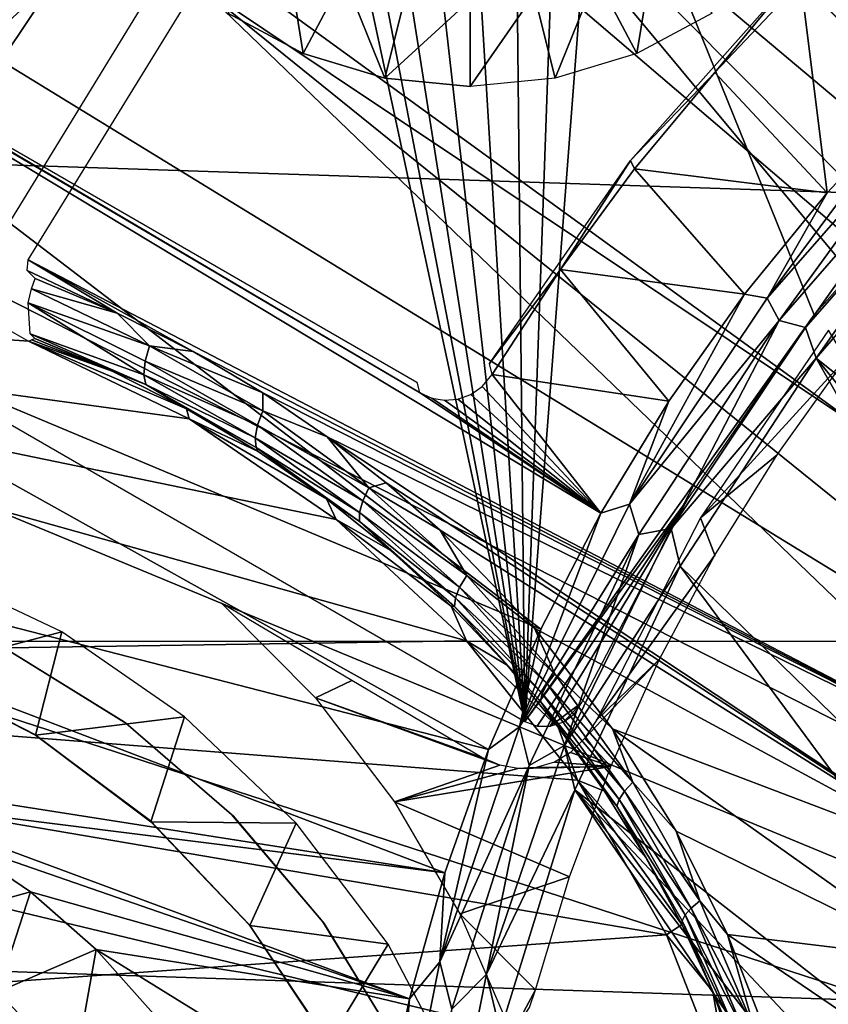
# Model space of a CAD drawing. Header units: millimetres. Extents: x -100 to 100, y -100 to 100.
# Tile 24 of 104: x -17 to -11, y 3 to 11. Entities that reach past the tile are written whole.
import ezdxf

# ---------------------------------------------------------------- set-up
doc = ezdxf.new("R2010")
doc.units = ezdxf.units.MM
doc.header["$LTSCALE"] = 52.148148
for name, color, linetype in [('108', 7, 'CONTINUOUS'), ('110', 7, 'CONTINUOUS'), ('111', 7, 'CONTINUOUS'), ('112', 7, 'CONTINUOUS'), ('137', 7, 'CONTINUOUS'), ('138', 7, 'CONTINUOUS'), ('178', 7, 'CONTINUOUS'), ('185', 7, 'CONTINUOUS'), ('189', 7, 'CONTINUOUS'), ('319', 7, 'CONTINUOUS'), ('320', 7, 'CONTINUOUS'), ('321', 7, 'CONTINUOUS'), ('346', 7, 'CONTINUOUS'), ('57', 7, 'CONTINUOUS'), ('60', 7, 'CONTINUOUS'), ('61', 7, 'CONTINUOUS'), ('65', 7, 'CONTINUOUS'), ('68', 7, 'CONTINUOUS'), ('77', 7, 'CONTINUOUS'), ('98', 7, 'CONTINUOUS'), ('99', 7, 'CONTINUOUS')]:
    doc.layers.add(name, color=color, linetype=linetype)

msp = doc.modelspace()

# ---------------------------------------------------------------- linework, layer by layer
at = {"layer": '108', "color": 251, "linetype": 'Continuous', "true_color": 0x4c4c4c}
for points in [[(-17.2587, 4.551, -217.8474), (-16.7128, 4.1808, -218.4672), (-17.6246, 3.9294, -135.1956), (-17.2587, 4.551, -217.8474)], [(-17.6246, 3.9294, -135.1956), (-16.7128, 4.1808, -218.4672), (-16.9552, 3.4369, -135.1956), (-17.6246, 3.9294, -135.1956)], [(-16.7128, 4.1808, -218.4672), (-16.2236, 3.7519, -219.0444), (-16.9552, 3.4369, -135.1956), (-16.7128, 4.1808, -218.4672)], [(-16.9552, 3.4369, -135.1956), (-16.2236, 3.7519, -219.0444), (-16.3856, 2.8317, -135.1956), (-16.9552, 3.4369, -135.1956)], [(-16.2236, 3.7519, -219.0444), (-15.7952, 3.2721, -219.5715), (-16.3856, 2.8317, -135.1956), (-16.2236, 3.7519, -219.0444)]]:
    msp.add_3dface(points, dxfattribs=at)
at = {"layer": '110', "color": 251, "linetype": 'Continuous', "true_color": 0x4c4c4c}
for points in [[(-9.6062, 9.6062, -221.7), (-6.4898, 4.6645, -221.7), (-10.8531, 8.161, -221.7), (-9.6062, 9.6062, -221.7)], [(-10.8531, 8.161, -221.7), (-7.6102, 2.4636, -221.7), (-11.8679, 6.6088, -221.7), (-10.8531, 8.161, -221.7)], [(-7.1406, 3.6024, -221.7), (-7.6102, 2.4636, -221.7), (-10.8531, 8.161, -221.7), (-7.1406, 3.6024, -221.7)], [(-6.4898, 4.6645, -221.7), (-7.1406, 3.6024, -221.7), (-10.8531, 8.161, -221.7), (-6.4898, 4.6645, -221.7)], [(-11.8679, 6.6088, -221.7), (-7.9001, 1.2372, -221.7), (-12.6523, 4.9418, -221.7), (-11.8679, 6.6088, -221.7)], [(-7.6102, 2.4636, -221.7), (-7.9001, 1.2372, -221.7), (-11.8679, 6.6088, -221.7), (-7.6102, 2.4636, -221.7)], [(-12.6523, 4.9418, -221.7), (-7.6125, -2.4565, -221.7), (-13.2103, 3.14, -221.7), (-12.6523, 4.9418, -221.7)], [(-7.901, -1.2367, -221.7), (-7.6125, -2.4565, -221.7), (-12.6523, 4.9418, -221.7), (-7.901, -1.2367, -221.7)], [(-7.9999, -0.0014, -221.7), (-7.901, -1.2367, -221.7), (-12.6523, 4.9418, -221.7), (-7.9999, -0.0014, -221.7)], [(-7.9001, 1.2372, -221.7), (-7.9999, -0.0014, -221.7), (-12.6523, 4.9418, -221.7), (-7.9001, 1.2372, -221.7)]]:
    msp.add_3dface(points, dxfattribs=at)
at = {"layer": '111', "color": 251, "linetype": 'Continuous', "true_color": 0x4c4c4c}
for points in [[(-11.0132, 11.0132, -213.0965), (-11.6095, 10.2898, -220.1837), (-12.2379, 9.6341, -213.0965), (-11.0132, 11.0132, -213.0965)], [(-10.9695, 10.9695, -220.1837), (-11.6095, 10.2898, -220.1837), (-11.0132, 11.0132, -213.0965), (-10.9695, 10.9695, -220.1837)], [(-11.6095, 10.2898, -220.1837), (-12.2075, 9.5728, -220.1837), (-12.2379, 9.6341, -213.0965), (-11.6095, 10.2898, -220.1837)], [(-12.2379, 9.6341, -213.0965), (-12.7612, 8.8211, -220.1837), (-13.291, 8.1199, -213.0965), (-12.2379, 9.6341, -213.0965)], [(-12.2075, 9.5728, -220.1837), (-12.7612, 8.8211, -220.1837), (-12.2379, 9.6341, -213.0965), (-12.2075, 9.5728, -220.1837)], [(-12.7612, 8.8211, -220.1837), (-13.2688, 8.0375, -220.1837), (-13.291, 8.1199, -213.0965), (-12.7612, 8.8211, -220.1837)]]:
    msp.add_3dface(points, dxfattribs=at)
at = {"layer": '112', "color": 251, "linetype": 'Continuous', "true_color": 0x4c4c4c}
for points in [[(-13.8121, 7.903, -219.7829), (-19.903, 11.491, -212.7), (-19.5096, 11.2611, -212.9777), (-13.8121, 7.903, -219.7829)], [(-19.329, 11.1559, -213.0632), (-13.8121, 7.903, -219.7829), (-19.5096, 11.2611, -212.9777), (-19.329, 11.1559, -213.0632)], [(-19.123, 11.0367, -213.0965), (-13.8121, 7.903, -219.7829), (-19.329, 11.1559, -213.0632), (-19.123, 11.0367, -213.0965)], [(-13.8323, 7.9821, -213.0965), (-13.8121, 7.903, -219.7829), (-19.123, 11.0367, -213.0965), (-13.8323, 7.9821, -213.0965)]]:
    msp.add_3dface(points, dxfattribs=at)
at = {"layer": '137', "color": 251, "linetype": 'Continuous', "true_color": 0x4c4c4c}
for points in [[(-10.7728, 9.3934, -221.4064), (-10.1067, 10.1067, -221.4064), (-11.2191, 8.6087, -221.5311), (-10.7728, 9.3934, -221.4064)], [(-10.1067, 10.1067, -221.4064), (-9.9995, 9.9995, -221.5311), (-11.2191, 8.6087, -221.5311), (-10.1067, 10.1067, -221.4064)], [(-11.2191, 8.6087, -221.5311), (-9.9995, 9.9995, -221.5311), (-11.13, 8.4402, -221.6237), (-11.2191, 8.6087, -221.5311)], [(-9.9995, 9.9995, -221.5311), (-9.8771, 9.8771, -221.6237), (-11.13, 8.4402, -221.6237), (-9.9995, 9.9995, -221.5311)], [(-11.3887, 8.6364, -221.4064), (-10.7728, 9.3934, -221.4064), (-11.2191, 8.6087, -221.5311), (-11.3887, 8.6364, -221.4064)], [(-11.9516, 7.839, -221.4064), (-11.3887, 8.6364, -221.4064), (-12.2468, 7.0707, -221.5311), (-11.9516, 7.839, -221.4064)], [(-12.2468, 7.0707, -221.5311), (-11.3887, 8.6364, -221.4064), (-11.2191, 8.6087, -221.5311), (-12.2468, 7.0707, -221.5311)], [(-12.2468, 7.0707, -221.5311), (-11.2191, 8.6087, -221.5311), (-11.13, 8.4402, -221.6237), (-12.2468, 7.0707, -221.5311)], [(-12.1757, 6.846, -221.6237), (-12.2468, 7.0707, -221.5311), (-11.13, 8.4402, -221.6237), (-12.1757, 6.846, -221.6237)], [(-12.4587, 7.0052, -221.4064), (-11.9516, 7.839, -221.4064), (-12.2468, 7.0707, -221.5311), (-12.4587, 7.0052, -221.4064)], [(-13.0649, 5.4117, -221.5311), (-12.4587, 7.0052, -221.4064), (-12.2468, 7.0707, -221.5311), (-13.0649, 5.4117, -221.5311)], [(-13.0649, 5.4117, -221.5311), (-12.2468, 7.0707, -221.5311), (-12.1757, 6.846, -221.6237), (-13.0649, 5.4117, -221.5311)], [(-12.9077, 6.1386, -221.4064), (-12.4587, 7.0052, -221.4064), (-13.0649, 5.4117, -221.5311), (-12.9077, 6.1386, -221.4064)], [(-12.9945, 5.1243, -221.6237), (-13.0649, 5.4117, -221.5311), (-12.1757, 6.846, -221.6237), (-12.9945, 5.1243, -221.6237)], [(-13.2965, 5.2435, -221.4064), (-12.9077, 6.1386, -221.4064), (-13.0649, 5.4117, -221.5311), (-13.2965, 5.2435, -221.4064)], [(-13.6595, 3.6601, -221.5311), (-13.2965, 5.2435, -221.4064), (-13.0649, 5.4117, -221.5311), (-13.6595, 3.6601, -221.5311)], [(-13.6595, 3.6601, -221.5311), (-13.0649, 5.4117, -221.5311), (-12.9945, 5.1243, -221.6237), (-13.6595, 3.6601, -221.5311)], [(-13.6233, 4.3238, -221.4064), (-13.2965, 5.2435, -221.4064), (-13.6595, 3.6601, -221.5311), (-13.6233, 4.3238, -221.4064)], [(-13.5712, 3.3072, -221.6237), (-13.6595, 3.6601, -221.5311), (-12.9945, 5.1243, -221.6237), (-13.5712, 3.3072, -221.6237)], [(-13.8866, 3.3841, -221.4064), (-13.6233, 4.3238, -221.4064), (-13.6595, 3.6601, -221.5311), (-13.8866, 3.3841, -221.4064)], [(-14.0204, 1.8458, -221.5311), (-13.8866, 3.3841, -221.4064), (-13.6595, 3.6601, -221.5311), (-14.0204, 1.8458, -221.5311)], [(-14.0204, 1.8458, -221.5311), (-13.6595, 3.6601, -221.5311), (-13.5712, 3.3072, -221.6237), (-14.0204, 1.8458, -221.5311)], [(-14.0852, 2.4285, -221.4064), (-13.8866, 3.3841, -221.4064), (-14.0204, 1.8458, -221.5311), (-14.0852, 2.4285, -221.4064)]]:
    msp.add_3dface(points, dxfattribs=at)
at = {"layer": '138', "color": 251, "linetype": 'Continuous', "true_color": 0x4c4c4c}
for points in [[(-11.13, 8.4402, -221.6237), (-9.8771, 9.8771, -221.6237), (-10.9328, 8.3891, -221.6807), (-11.13, 8.4402, -221.6237)], [(-9.8771, 9.8771, -221.6237), (-9.7443, 9.7443, -221.6807), (-10.9328, 8.3891, -221.6807), (-9.8771, 9.8771, -221.6237)], [(-9.7443, 9.7443, -221.6807), (-10.8531, 8.161, -221.7), (-10.9328, 8.3891, -221.6807), (-9.7443, 9.7443, -221.6807)], [(-9.6062, 9.6062, -221.7), (-10.8531, 8.161, -221.7), (-9.7443, 9.7443, -221.6807), (-9.6062, 9.6062, -221.7)], [(-12.1757, 6.846, -221.6237), (-11.13, 8.4402, -221.6237), (-11.9343, 6.8903, -221.6807), (-12.1757, 6.846, -221.6237)], [(-11.13, 8.4402, -221.6237), (-10.9328, 8.3891, -221.6807), (-11.9343, 6.8903, -221.6807), (-11.13, 8.4402, -221.6237)], [(-10.9328, 8.3891, -221.6807), (-10.8531, 8.161, -221.7), (-11.9343, 6.8903, -221.6807), (-10.9328, 8.3891, -221.6807)], [(-10.8531, 8.161, -221.7), (-11.8679, 6.6088, -221.7), (-11.9343, 6.8903, -221.6807), (-10.8531, 8.161, -221.7)], [(-12.9945, 5.1243, -221.6237), (-12.1757, 6.846, -221.6237), (-12.7316, 5.2736, -221.6807), (-12.9945, 5.1243, -221.6237)], [(-11.9343, 6.8903, -221.6807), (-11.8679, 6.6088, -221.7), (-12.7316, 5.2736, -221.6807), (-11.9343, 6.8903, -221.6807)], [(-12.1757, 6.846, -221.6237), (-11.9343, 6.8903, -221.6807), (-12.7316, 5.2736, -221.6807), (-12.1757, 6.846, -221.6237)], [(-11.8679, 6.6088, -221.7), (-12.6523, 4.9418, -221.7), (-12.7316, 5.2736, -221.6807), (-11.8679, 6.6088, -221.7)], [(-12.7316, 5.2736, -221.6807), (-12.6523, 4.9418, -221.7), (-13.311, 3.5667, -221.6807), (-12.7316, 5.2736, -221.6807)], [(-12.9945, 5.1243, -221.6237), (-12.7316, 5.2736, -221.6807), (-13.311, 3.5667, -221.6807), (-12.9945, 5.1243, -221.6237)], [(-13.5712, 3.3072, -221.6237), (-12.9945, 5.1243, -221.6237), (-13.311, 3.5667, -221.6807), (-13.5712, 3.3072, -221.6237)], [(-12.6523, 4.9418, -221.7), (-13.2103, 3.14, -221.7), (-13.311, 3.5667, -221.6807), (-12.6523, 4.9418, -221.7)], [(-13.311, 3.5667, -221.6807), (-13.2103, 3.14, -221.7), (-13.6626, 1.7987, -221.6807), (-13.311, 3.5667, -221.6807)], [(-13.5712, 3.3072, -221.6237), (-13.311, 3.5667, -221.6807), (-13.6626, 1.7987, -221.6807), (-13.5712, 3.3072, -221.6237)]]:
    msp.add_3dface(points, dxfattribs=at)
at = {"layer": '178', "color": 251, "linetype": 'Continuous', "true_color": 0x4c4c4c}
for points in [[(-11.7167, 6.97, -219.5195), (-10.6334, 8.154, -219.7532), (-10.7615, 8.3697, -219.5195), (-11.7167, 6.97, -219.5195)], [(-11.1451, 7.4393, -219.7532), (-10.6334, 8.154, -219.7532), (-11.7167, 6.97, -219.5195), (-11.1451, 7.4393, -219.7532)], [(-11.6089, 6.6926, -219.7532), (-11.1451, 7.4393, -219.7532), (-11.7167, 6.97, -219.5195), (-11.6089, 6.6926, -219.7532)], [(-12.4909, 5.4626, -219.5195), (-11.6089, 6.6926, -219.7532), (-11.7167, 6.97, -219.5195), (-12.4909, 5.4626, -219.5195)], [(-12.0226, 5.9171, -219.7532), (-11.6089, 6.6926, -219.7532), (-12.4909, 5.4626, -219.5195), (-12.0226, 5.9171, -219.7532)], [(-15.2855, 6.331, -216.602), (-14.5882, 5.6283, -217.5124), (-14.3167, 5.7576, -217.7179), (-15.2855, 6.331, -216.602)], [(-12.3847, 5.1162, -219.7532), (-12.0226, 5.9171, -219.7532), (-12.581, 5.3251, -219.491), (-12.3847, 5.1162, -219.7532)], [(-12.581, 5.3251, -219.491), (-12.0226, 5.9171, -219.7532), (-12.4909, 5.4626, -219.5195), (-12.581, 5.3251, -219.491)], [(-14.3167, 5.7576, -217.7179), (-14.5882, 5.6283, -217.5124), (-13.3468, 5.1837, -218.8331), (-14.3167, 5.7576, -217.7179)], [(-14.5882, 5.6283, -217.5124), (-13.9979, 4.8536, -218.3347), (-13.2122, 5.1256, -218.9799), (-14.5882, 5.6283, -217.5124)], [(-13.3468, 5.1837, -218.8331), (-14.5882, 5.6283, -217.5124), (-13.2122, 5.1256, -218.9799), (-13.3468, 5.1837, -218.8331)], [(-12.6846, 5.2202, -219.4356), (-12.3847, 5.1162, -219.7532), (-12.581, 5.3251, -219.491), (-12.6846, 5.2202, -219.4356)], [(-12.8052, 5.1481, -219.351), (-12.3847, 5.1162, -219.7532), (-12.6846, 5.2202, -219.4356), (-12.8052, 5.1481, -219.351)], [(-12.942, 5.1086, -219.2383), (-12.3847, 5.1162, -219.7532), (-12.8052, 5.1481, -219.351), (-12.942, 5.1086, -219.2383)], [(-13.2122, 5.1256, -218.9799), (-13.9979, 4.8536, -218.3347), (-13.078, 5.1008, -219.1142), (-13.2122, 5.1256, -218.9799)], [(-12.6935, 4.2932, -219.7532), (-12.3847, 5.1162, -219.7532), (-13.9979, 4.8536, -218.3347), (-12.6935, 4.2932, -219.7532)], [(-13.9979, 4.8536, -218.3347), (-12.3847, 5.1162, -219.7532), (-13.078, 5.1008, -219.1142), (-13.9979, 4.8536, -218.3347)], [(-13.078, 5.1008, -219.1142), (-12.3847, 5.1162, -219.7532), (-12.942, 5.1086, -219.2383), (-13.078, 5.1008, -219.1142)], [(-13.5113, 4.0174, -219.0558), (-12.6935, 4.2932, -219.7532), (-13.9979, 4.8536, -218.3347), (-13.5113, 4.0174, -219.0558)], [(-12.9476, 3.4518, -219.7532), (-12.6935, 4.2932, -219.7532), (-13.5113, 4.0174, -219.0558), (-12.9476, 3.4518, -219.7532)], [(-13.1242, 3.1233, -219.6621), (-12.9476, 3.4518, -219.7532), (-13.5113, 4.0174, -219.0558), (-13.1242, 3.1233, -219.6621)], [(-12.9906, 3.3198, -219.7449), (-12.9476, 3.4518, -219.7532), (-13.1242, 3.1233, -219.6621), (-12.9906, 3.3198, -219.7449)]]:
    msp.add_3dface(points, dxfattribs=at)
at = {"layer": '185', "color": 251, "linetype": 'Continuous', "true_color": 0x4c4c4c}
for points in [[(-18.1082, 12.3997, -211.7), (-19.4654, 10.1231, -211.7), (-10.2645, 19.401, -211.7), (-18.1082, 12.3997, -211.7)], [(-10.2645, 19.401, -211.7), (-19.4654, 10.1231, -211.7), (-14.3835, 14.3835, -211.7), (-10.2645, 19.401, -211.7)], [(-9.7481, 9.7481, -211.7), (-8.8323, 18.8806, -211.7), (-12.2683, 12.7846, -211.7), (-9.7481, 9.7481, -211.7)], [(-19.4654, 10.1231, -211.7), (-20.5777, 7.6392, -211.7), (-14.3835, 14.3835, -211.7), (-19.4654, 10.1231, -211.7)], [(-14.3835, 14.3835, -211.7), (-20.5777, 7.6392, -211.7), (-14.6018, 14.0854, -211.7), (-14.3835, 14.3835, -211.7)], [(-14.6018, 14.0854, -211.7), (-20.5777, 7.6392, -211.7), (-14.7322, 13.7735, -211.7), (-14.6018, 14.0854, -211.7)], [(-14.7322, 13.7735, -211.7), (-20.5777, 7.6392, -211.7), (-14.7736, 13.4403, -211.7), (-14.7322, 13.7735, -211.7)], [(-20.5777, 7.6392, -211.7), (-20.6339, 7.3637, -211.7), (-14.7736, 13.4403, -211.7), (-20.5777, 7.6392, -211.7)], [(-20.6339, 7.3637, -211.7), (-19.2293, 8.8021, -211.7), (-14.7736, 13.4403, -211.7), (-20.6339, 7.3637, -211.7)], [(-19.2293, 8.8021, -211.7), (-19.1315, 8.8587, -211.7), (-14.7736, 13.4403, -211.7), (-19.2293, 8.8021, -211.7)], [(-19.1315, 8.8587, -211.7), (-19.0152, 8.8688, -211.7), (-14.7736, 13.4403, -211.7), (-19.1315, 8.8587, -211.7)], [(-14.7736, 13.4403, -211.7), (-19.0152, 8.8688, -211.7), (-14.7259, 13.0848, -211.7), (-14.7736, 13.4403, -211.7)], [(-19.0152, 8.8688, -211.7), (-18.8806, 8.8323, -211.7), (-14.7259, 13.0848, -211.7), (-19.0152, 8.8688, -211.7)], [(-14.7259, 13.0848, -211.7), (-18.8806, 8.8323, -211.7), (-14.598, 12.7677, -211.7), (-14.7259, 13.0848, -211.7)], [(-12.4866, 12.4866, -211.7), (-9.7481, 9.7481, -211.7), (-12.2683, 12.7846, -211.7), (-12.4866, 12.4866, -211.7)], [(-18.8806, 8.8323, -211.7), (-13.027, 5.4527, -211.7), (-14.598, 12.7677, -211.7), (-18.8806, 8.8323, -211.7)], [(-14.598, 12.7677, -211.7), (-13.027, 5.4527, -211.7), (-14.3801, 12.49, -211.7), (-14.598, 12.7677, -211.7)], [(-14.3801, 12.49, -211.7), (-13.027, 5.4527, -211.7), (-14.1024, 12.2721, -211.7), (-14.3801, 12.49, -211.7)], [(-13.027, 5.4527, -211.7), (-10.8687, 8.4828, -211.7), (-12.4866, 12.4866, -211.7), (-13.027, 5.4527, -211.7)], [(-12.7846, 12.2683, -211.7), (-13.027, 5.4527, -211.7), (-12.4866, 12.4866, -211.7), (-12.7846, 12.2683, -211.7)], [(-10.8687, 8.4828, -211.7), (-9.7481, 9.7481, -211.7), (-12.4866, 12.4866, -211.7), (-10.8687, 8.4828, -211.7)], [(-14.1024, 12.2721, -211.7), (-13.027, 5.4527, -211.7), (-13.7853, 12.1442, -211.7), (-14.1024, 12.2721, -211.7)], [(-13.0965, 12.1379, -211.7), (-13.027, 5.4527, -211.7), (-12.7846, 12.2683, -211.7), (-13.0965, 12.1379, -211.7)], [(-13.7853, 12.1442, -211.7), (-13.027, 5.4527, -211.7), (-13.4297, 12.0964, -211.7), (-13.7853, 12.1442, -211.7)], [(-13.4297, 12.0964, -211.7), (-13.027, 5.4527, -211.7), (-13.0965, 12.1379, -211.7), (-13.4297, 12.0964, -211.7)], [(-11.8172, 7.1, -211.7), (-10.8687, 8.4828, -211.7), (-13.027, 5.4527, -211.7), (-11.8172, 7.1, -211.7)], [(-12.9337, 5.4173, -211.7), (-11.8172, 7.1, -211.7), (-13.027, 5.4527, -211.7), (-12.9337, 5.4173, -211.7)], [(-12.8367, 5.4161, -211.7), (-11.8172, 7.1, -211.7), (-12.9337, 5.4173, -211.7), (-12.8367, 5.4161, -211.7)], [(-12.6028, 5.5907, -211.7), (-11.8172, 7.1, -211.7), (-12.8367, 5.4161, -211.7), (-12.6028, 5.5907, -211.7)], [(-17.4789, 6.5924, -211.7), (-17.5997, 5.8235, -211.7), (-16.479, 6.1196, -211.7), (-17.4789, 6.5924, -211.7)], [(-17.5997, 5.8235, -211.7), (-16.6747, 5.3491, -211.7), (-16.479, 6.1196, -211.7), (-17.5997, 5.8235, -211.7)], [(-16.479, 6.1196, -211.7), (-16.6747, 5.3491, -211.7), (-15.5645, 5.4873, -211.7), (-16.479, 6.1196, -211.7)], [(-12.7346, 5.4495, -211.7), (-12.6028, 5.5907, -211.7), (-12.8367, 5.4161, -211.7), (-12.7346, 5.4495, -211.7)], [(-12.6571, 5.5076, -211.7), (-12.6028, 5.5907, -211.7), (-12.7346, 5.4495, -211.7), (-12.6571, 5.5076, -211.7)], [(-16.6747, 5.3491, -211.7), (-15.8151, 4.7025, -211.7), (-15.5645, 5.4873, -211.7), (-16.6747, 5.3491, -211.7)], [(-15.5645, 5.4873, -211.7), (-15.8151, 4.7025, -211.7), (-14.7318, 4.6925, -211.7), (-15.5645, 5.4873, -211.7)], [(-15.8151, 4.7025, -211.7), (-15.0776, 3.9316, -211.7), (-14.7318, 4.6925, -211.7), (-15.8151, 4.7025, -211.7)], [(-14.7318, 4.6925, -211.7), (-15.0776, 3.9316, -211.7), (-14.0457, 3.7917, -211.7), (-14.7318, 4.6925, -211.7)], [(-15.0776, 3.9316, -211.7), (-14.4939, 3.0531, -211.7), (-14.0457, 3.7917, -211.7), (-15.0776, 3.9316, -211.7)], [(-14.0457, 3.7917, -211.7), (-14.4939, 3.0531, -211.7), (-13.5153, 2.7799, -211.7), (-14.0457, 3.7917, -211.7)]]:
    msp.add_3dface(points, dxfattribs=at)
at = {"layer": '189', "color": 251, "linetype": 'Continuous', "true_color": 0x4c4c4c}
for points in [[(-16.6711, 5.3488, -124.7), (-17.5997, 5.8235, -211.7), (-17.6191, 5.8329, -124.7), (-16.6711, 5.3488, -124.7)], [(-16.6747, 5.3491, -211.7), (-17.5997, 5.8235, -211.7), (-16.6711, 5.3488, -124.7), (-16.6747, 5.3491, -211.7)], [(-15.8151, 4.7025, -211.7), (-16.6747, 5.3491, -211.7), (-15.818, 4.7119, -124.7), (-15.8151, 4.7025, -211.7)], [(-15.818, 4.7119, -124.7), (-16.6747, 5.3491, -211.7), (-16.6711, 5.3488, -124.7), (-15.818, 4.7119, -124.7)], [(-15.0842, 3.9403, -124.7), (-15.8151, 4.7025, -211.7), (-15.818, 4.7119, -124.7), (-15.0842, 3.9403, -124.7)], [(-15.0776, 3.9316, -211.7), (-15.8151, 4.7025, -211.7), (-15.0842, 3.9403, -124.7), (-15.0776, 3.9316, -211.7)], [(-14.4908, 3.0561, -124.7), (-15.0776, 3.9316, -211.7), (-15.0842, 3.9403, -124.7), (-14.4908, 3.0561, -124.7)], [(-14.4939, 3.0531, -211.7), (-15.0776, 3.9316, -211.7), (-14.4908, 3.0561, -124.7), (-14.4939, 3.0531, -211.7)]]:
    msp.add_3dface(points, dxfattribs=at)
at = {"layer": '319', "linetype": 'Continuous'}
for points in [[(-14.6787, 10.4324, -213.2), (-15.2406, 10.7328, -213.2), (-14.6787, 10.4324, -214.7125), (-14.6787, 10.4324, -213.2)], [(-14.6787, 10.4324, -214.7125), (-15.2406, 10.7328, -213.2), (-15.2406, 10.7328, -214.7125), (-14.6787, 10.4324, -214.7125)], [(-14.0691, 10.2475, -213.2), (-14.6787, 10.4324, -213.2), (-14.0691, 10.2475, -214.7125), (-14.0691, 10.2475, -213.2)], [(-14.0691, 10.2475, -214.7125), (-14.6787, 10.4324, -213.2), (-14.6787, 10.4324, -214.7125), (-14.0691, 10.2475, -214.7125)], [(-13.435, 10.185, -213.2), (-14.0691, 10.2475, -213.2), (-13.435, 10.185, -214.7125), (-13.435, 10.185, -213.2)], [(-13.435, 10.185, -214.7125), (-14.0691, 10.2475, -213.2), (-14.0691, 10.2475, -214.7125), (-13.435, 10.185, -214.7125)]]:
    msp.add_3dface(points, dxfattribs=at)
at = {"layer": '320', "linetype": 'Continuous'}
for points in [[(-14.6787, 10.4324, -214.7125), (-15.2406, 10.7328, -214.7125), (-14.807, 11.2192, -215.1295), (-14.6787, 10.4324, -214.7125)], [(-14.6787, 10.4324, -214.7125), (-14.807, 11.2192, -215.1295), (-14.3765, 11.0048, -215.1295), (-14.6787, 10.4324, -214.7125)], [(-14.0691, 10.2475, -214.7125), (-14.6787, 10.4324, -214.7125), (-14.3765, 11.0048, -215.1295), (-14.0691, 10.2475, -214.7125)], [(-14.0691, 10.2475, -214.7125), (-14.3765, 11.0048, -215.1295), (-13.9139, 10.8732, -215.1295), (-14.0691, 10.2475, -214.7125)], [(-14.0691, 10.2475, -214.7125), (-13.9139, 10.8732, -215.1295), (-13.435, 10.8288, -215.1295), (-14.0691, 10.2475, -214.7125)], [(-13.435, 10.185, -214.7125), (-14.0691, 10.2475, -214.7125), (-13.435, 10.8288, -215.1295), (-13.435, 10.185, -214.7125)]]:
    msp.add_3dface(points, dxfattribs=at)
at = {"layer": '321', "linetype": 'Continuous'}
for points in [[(-12.4936, 11.0048, -215.1295), (-12.063, 11.2192, -215.1295), (-12.1913, 10.4324, -214.7125), (-12.4936, 11.0048, -215.1295)], [(-12.1913, 10.4324, -214.7125), (-12.063, 11.2192, -215.1295), (-11.6294, 10.7328, -214.7125), (-12.1913, 10.4324, -214.7125)], [(-12.9561, 10.8732, -215.1295), (-12.4936, 11.0048, -215.1295), (-12.801, 10.2475, -214.7125), (-12.9561, 10.8732, -215.1295)], [(-12.801, 10.2475, -214.7125), (-12.4936, 11.0048, -215.1295), (-12.1913, 10.4324, -214.7125), (-12.801, 10.2475, -214.7125)], [(-13.435, 10.185, -214.7125), (-13.435, 10.8288, -215.1295), (-12.9561, 10.8732, -215.1295), (-13.435, 10.185, -214.7125)], [(-13.435, 10.185, -214.7125), (-12.9561, 10.8732, -215.1295), (-12.801, 10.2475, -214.7125), (-13.435, 10.185, -214.7125)]]:
    msp.add_3dface(points, dxfattribs=at)
at = {"layer": '346', "color": 251, "linetype": 'Continuous', "true_color": 0x4c4c4c}
for points in [[(89.1367, 12.0648, -106.6), (89.7423, 6.0696, -106.6), (-89.1467, 11.996, -106.6), (89.1367, 12.0648, -106.6)], [(-89.1467, 11.996, -106.6), (89.7423, 6.0696, -106.6), (-89.7457, 6.033, -106.6), (-89.1467, 11.996, -106.6)], [(89.9504, 0, -106.6), (-89.9504, 0, -106.6), (-89.7457, 6.033, -106.6), (89.9504, 0, -106.6)], [(89.7423, 6.0696, -106.6), (89.9504, 0, -106.6), (-89.7457, 6.033, -106.6), (89.7423, 6.0696, -106.6)]]:
    msp.add_3dface(points, dxfattribs=at)
at = {"layer": '57', "color": 251, "linetype": 'Continuous', "true_color": 0x4c4c4c}
for points in [[(-12.2101, 14.489, -118.6883), (-10.2715, 15.9221, -118.6883), (-6.4275, 8.4382, -114.9299), (-12.2101, 14.489, -118.6883)], [(-13.951, 12.8214, -118.6883), (-12.2101, 14.489, -118.6883), (-7.5534, 7.4473, -114.9299), (-13.951, 12.8214, -118.6883)], [(-7.5534, 7.4473, -114.9299), (-12.2101, 14.489, -118.6883), (-7.008, 7.9626, -114.9299), (-7.5534, 7.4473, -114.9299)], [(-7.008, 7.9626, -114.9299), (-12.2101, 14.489, -118.6883), (-6.4275, 8.4382, -114.9299), (-7.008, 7.9626, -114.9299)], [(-15.466, 10.9462, -118.6883), (-13.951, 12.8214, -118.6883), (-8.5283, 6.3075, -114.9299), (-15.466, 10.9462, -118.6883)], [(-8.5283, 6.3075, -114.9299), (-13.951, 12.8214, -118.6883), (-8.061, 6.8946, -114.9299), (-8.5283, 6.3075, -114.9299)], [(-8.061, 6.8946, -114.9299), (-13.951, 12.8214, -118.6883), (-7.5534, 7.4473, -114.9299), (-8.061, 6.8946, -114.9299)], [(-16.7307, 8.8938, -118.6883), (-15.466, 10.9462, -118.6883), (-9.3326, 5.0416, -114.9299), (-16.7307, 8.8938, -118.6883)], [(-9.3326, 5.0416, -114.9299), (-15.466, 10.9462, -118.6883), (-8.9529, 5.6888, -114.9299), (-9.3326, 5.0416, -114.9299)], [(-8.9529, 5.6888, -114.9299), (-15.466, 10.9462, -118.6883), (-8.5283, 6.3075, -114.9299), (-8.9529, 5.6888, -114.9299)], [(-16.7363, 8.8136, -118.6736), (-16.7307, 8.8938, -118.6883), (-16.0658, 8.4948, -118.3393), (-16.7363, 8.8136, -118.6736)], [(-16.0658, 8.4948, -118.3393), (-16.7307, 8.8938, -118.6883), (-15.5004, 8.209, -118.0539), (-16.0658, 8.4948, -118.3393)], [(-15.5004, 8.209, -118.0539), (-16.7307, 8.8938, -118.6883), (-9.3326, 5.0416, -114.9299), (-15.5004, 8.209, -118.0539)], [(-16.6775, 8.7543, -118.6377), (-16.7363, 8.8136, -118.6736), (-16.0658, 8.4948, -118.3393), (-16.6775, 8.7543, -118.6377)], [(-14.9791, 7.9008, -117.7813), (-15.5004, 8.209, -118.0539), (-9.3326, 5.0416, -114.9299), (-14.9791, 7.9008, -117.7813)], [(-14.5003, 7.573, -117.5216), (-14.9791, 7.9008, -117.7813), (-9.3326, 5.0416, -114.9299), (-14.5003, 7.573, -117.5216)], [(-14.0609, 7.2307, -117.2749), (-14.5003, 7.573, -117.5216), (-9.6657, 4.3692, -114.9299), (-14.0609, 7.2307, -117.2749)], [(-9.6657, 4.3692, -114.9299), (-14.5003, 7.573, -117.5216), (-9.3326, 5.0416, -114.9299), (-9.6657, 4.3692, -114.9299)], [(-13.6581, 6.8777, -117.0409), (-14.0609, 7.2307, -117.2749), (-9.6657, 4.3692, -114.9299), (-13.6581, 6.8777, -117.0409)], [(-12.9549, 6.1471, -116.6116), (-13.6581, 6.8777, -117.0409), (-9.6657, 4.3692, -114.9299), (-12.9549, 6.1471, -116.6116)], [(-12.3735, 5.3964, -116.233), (-12.9549, 6.1471, -116.6116), (-9.6657, 4.3692, -114.9299), (-12.3735, 5.3964, -116.233)], [(-11.898, 4.6328, -115.9036), (-12.3735, 5.3964, -116.233), (-9.9504, 3.6749, -114.9299), (-11.898, 4.6328, -115.9036)], [(-9.9504, 3.6749, -114.9299), (-12.3735, 5.3964, -116.233), (-9.6657, 4.3692, -114.9299), (-9.9504, 3.6749, -114.9299)], [(-11.515, 3.863, -115.6231), (-11.898, 4.6328, -115.9036), (-9.9504, 3.6749, -114.9299), (-11.515, 3.863, -115.6231)], [(-11.2137, 3.0907, -115.3915), (-11.515, 3.863, -115.6231), (-10.1853, 2.9622, -114.9299), (-11.2137, 3.0907, -115.3915)], [(-10.1853, 2.9622, -114.9299), (-11.515, 3.863, -115.6231), (-9.9504, 3.6749, -114.9299), (-10.1853, 2.9622, -114.9299)]]:
    msp.add_3dface(points, dxfattribs=at)
at = {"layer": '60', "color": 251, "linetype": 'Continuous', "true_color": 0x4c4c4c}
for points in [[(-16.7041, 8.2971, -119.4941), (-16.1047, 8.0643, -118.6925), (-16.7274, 8.287, -120), (-16.7041, 8.2971, -119.4941)], [(-16.6803, 8.3067, -118.9884), (-16.1047, 8.0643, -118.6925), (-16.7041, 8.2971, -119.4941), (-16.6803, 8.3067, -118.9884)], [(-16.1047, 8.0643, -118.6925), (-15.549, 7.7832, -118.3992), (-16.7274, 8.287, -120), (-16.1047, 8.0643, -118.6925)], [(-16.7274, 8.287, -120), (-15.549, 7.7832, -118.3992), (-15.5303, 7.7079, -120), (-16.7274, 8.287, -120)], [(-15.549, 7.7832, -118.3992), (-15.0157, 7.4652, -118.1084), (-15.5303, 7.7079, -120), (-15.549, 7.7832, -118.3992)], [(-15.0157, 7.4652, -118.1084), (-14.5062, 7.1114, -117.818), (-15.5303, 7.7079, -120), (-15.0157, 7.4652, -118.1084)], [(-15.5303, 7.7079, -120), (-14.5062, 7.1114, -117.818), (-14.4343, 6.9577, -120), (-15.5303, 7.7079, -120)], [(-14.5062, 7.1114, -117.818), (-14.0249, 6.7254, -117.5329), (-14.4343, 6.9577, -120), (-14.5062, 7.1114, -117.818)], [(-14.0249, 6.7254, -117.5329), (-13.5756, 6.3113, -117.2581), (-14.4343, 6.9577, -120), (-14.0249, 6.7254, -117.5329)], [(-14.4343, 6.9577, -120), (-13.5756, 6.3113, -117.2581), (-13.4615, 6.0526, -120), (-14.4343, 6.9577, -120)], [(-13.5756, 6.3113, -117.2581), (-13.1587, 5.8711, -116.9912), (-13.4615, 6.0526, -120), (-13.5756, 6.3113, -117.2581)], [(-13.1587, 5.8711, -116.9912), (-12.7774, 5.4099, -116.738), (-13.4615, 6.0526, -120), (-13.1587, 5.8711, -116.9912)], [(-13.4615, 6.0526, -120), (-12.7774, 5.4099, -116.738), (-12.6339, 5.0129, -120), (-13.4615, 6.0526, -120)], [(-12.7774, 5.4099, -116.738), (-12.4327, 4.9313, -116.5008), (-12.6339, 5.0129, -120), (-12.7774, 5.4099, -116.738)], [(-12.1246, 4.4385, -116.2789), (-11.8556, 3.9392, -116.0792), (-12.6339, 5.0129, -120), (-12.1246, 4.4385, -116.2789)], [(-12.6339, 5.0129, -120), (-11.8556, 3.9392, -116.0792), (-11.9697, 3.8607, -120), (-12.6339, 5.0129, -120)], [(-12.4327, 4.9313, -116.5008), (-12.1246, 4.4385, -116.2789), (-12.6339, 5.0129, -120), (-12.4327, 4.9313, -116.5008)], [(-11.8556, 3.9392, -116.0792), (-11.6248, 3.4375, -115.9026), (-11.9697, 3.8607, -120), (-11.8556, 3.9392, -116.0792)], [(-11.9697, 3.8607, -120), (-11.6248, 3.4375, -115.9026), (-11.4843, 2.6215, -120), (-11.9697, 3.8607, -120)], [(-11.6248, 3.4375, -115.9026), (-11.2706, 2.4369, -115.6182), (-11.4843, 2.6215, -120), (-11.6248, 3.4375, -115.9026)]]:
    msp.add_3dface(points, dxfattribs=at)
at = {"layer": '61', "color": 251, "linetype": 'Continuous', "true_color": 0x4c4c4c}
for points in [[(-16.6775, 8.7543, -118.6377), (-16.0658, 8.4948, -118.3393), (-16.7048, 8.6778, -118.6417), (-16.6775, 8.7543, -118.6377)], [(-16.7048, 8.6778, -118.6417), (-15.8256, 8.2509, -118.2097), (-16.7306, 8.5727, -118.6716), (-16.7048, 8.6778, -118.6417)], [(-16.0658, 8.4948, -118.3393), (-15.8256, 8.2509, -118.2097), (-16.7048, 8.6778, -118.6417), (-16.0658, 8.4948, -118.3393)], [(-15.8666, 8.037, -118.3428), (-16.7158, 8.3422, -118.8861), (-16.7306, 8.5727, -118.6716), (-15.8666, 8.037, -118.3428)], [(-15.8666, 8.037, -118.3428), (-16.7306, 8.5727, -118.6716), (-15.8574, 8.1377, -118.2598), (-15.8666, 8.037, -118.3428)], [(-15.8574, 8.1377, -118.2598), (-16.7306, 8.5727, -118.6716), (-15.8256, 8.2509, -118.2097), (-15.8574, 8.1377, -118.2598)], [(-16.0658, 8.4948, -118.3393), (-15.5004, 8.209, -118.0539), (-15.8256, 8.2509, -118.2097), (-16.0658, 8.4948, -118.3393)], [(-15.8519, 7.9637, -118.4462), (-16.6803, 8.3067, -118.9884), (-16.7158, 8.3422, -118.8861), (-15.8519, 7.9637, -118.4462)], [(-15.8519, 7.9637, -118.4462), (-16.7158, 8.3422, -118.8861), (-15.8666, 8.037, -118.3428), (-15.8519, 7.9637, -118.4462)], [(-16.1047, 8.0643, -118.6925), (-16.6803, 8.3067, -118.9884), (-15.8519, 7.9637, -118.4462), (-16.1047, 8.0643, -118.6925)], [(-14.9804, 7.7666, -117.7686), (-15.8574, 8.1377, -118.2598), (-15.8256, 8.2509, -118.2097), (-14.9804, 7.7666, -117.7686)], [(-15.5004, 8.209, -118.0539), (-14.9791, 7.9008, -117.7813), (-15.8256, 8.2509, -118.2097), (-15.5004, 8.209, -118.0539)], [(-14.9791, 7.9008, -117.7813), (-14.9804, 7.7666, -117.7686), (-15.8256, 8.2509, -118.2097), (-14.9791, 7.9008, -117.7813)], [(-15.0202, 7.6613, -117.8203), (-15.8666, 8.037, -118.3428), (-15.8574, 8.1377, -118.2598), (-15.0202, 7.6613, -117.8203)], [(-15.0202, 7.6613, -117.8203), (-15.8574, 8.1377, -118.2598), (-14.9804, 7.7666, -117.7686), (-15.0202, 7.6613, -117.8203)], [(-15.549, 7.7832, -118.3992), (-16.1047, 8.0643, -118.6925), (-15.8519, 7.9637, -118.4462), (-15.549, 7.7832, -118.3992)], [(-15.0377, 7.5664, -117.9026), (-15.8519, 7.9637, -118.4462), (-15.8666, 8.037, -118.3428), (-15.0377, 7.5664, -117.9026)], [(-15.0377, 7.5664, -117.9026), (-15.8666, 8.037, -118.3428), (-15.0202, 7.6613, -117.8203), (-15.0377, 7.5664, -117.9026)], [(-15.0304, 7.4953, -118.0037), (-15.549, 7.7832, -118.3992), (-15.8519, 7.9637, -118.4462), (-15.0304, 7.4953, -118.0037)], [(-15.0304, 7.4953, -118.0037), (-15.8519, 7.9637, -118.4462), (-15.0377, 7.5664, -117.9026), (-15.0304, 7.4953, -118.0037)], [(-14.9791, 7.9008, -117.7813), (-14.5003, 7.573, -117.5216), (-14.9804, 7.7666, -117.7686), (-14.9791, 7.9008, -117.7813)], [(-15.0157, 7.4652, -118.1084), (-15.549, 7.7832, -118.3992), (-15.0304, 7.4953, -118.0037), (-15.0157, 7.4652, -118.1084)], [(-14.1886, 7.1943, -117.3319), (-15.0202, 7.6613, -117.8203), (-14.9804, 7.7666, -117.7686), (-14.1886, 7.1943, -117.3319)], [(-14.5003, 7.573, -117.5216), (-14.1886, 7.1943, -117.3319), (-14.9804, 7.7666, -117.7686), (-14.5003, 7.573, -117.5216)], [(-14.2355, 7.0977, -117.3853), (-15.0377, 7.5664, -117.9026), (-15.0202, 7.6613, -117.8203), (-14.2355, 7.0977, -117.3853)], [(-14.2355, 7.0977, -117.3853), (-15.0202, 7.6613, -117.8203), (-14.1886, 7.1943, -117.3319), (-14.2355, 7.0977, -117.3853)], [(-14.2604, 7.0097, -117.4669), (-15.0304, 7.4953, -118.0037), (-15.0377, 7.5664, -117.9026), (-14.2604, 7.0097, -117.4669)], [(-14.2604, 7.0097, -117.4669), (-15.0377, 7.5664, -117.9026), (-14.2355, 7.0977, -117.3853), (-14.2604, 7.0097, -117.4669)], [(-14.5003, 7.573, -117.5216), (-14.0609, 7.2307, -117.2749), (-14.1886, 7.1943, -117.3319), (-14.5003, 7.573, -117.5216)], [(-14.5062, 7.1114, -117.818), (-15.0157, 7.4652, -118.1084), (-15.0304, 7.4953, -118.0037), (-14.5062, 7.1114, -117.818)], [(-14.2602, 6.9418, -117.5657), (-14.5062, 7.1114, -117.818), (-15.0304, 7.4953, -118.0037), (-14.2602, 6.9418, -117.5657)], [(-14.2602, 6.9418, -117.5657), (-15.0304, 7.4953, -118.0037), (-14.2604, 7.0097, -117.4669), (-14.2602, 6.9418, -117.5657)], [(-13.4596, 6.5395, -116.9065), (-14.2355, 7.0977, -117.3853), (-14.1886, 7.1943, -117.3319), (-13.4596, 6.5395, -116.9065)], [(-14.0609, 7.2307, -117.2749), (-13.6581, 6.8777, -117.0409), (-14.1886, 7.1943, -117.3319), (-14.0609, 7.2307, -117.2749)], [(-13.6581, 6.8777, -117.0409), (-13.4596, 6.5395, -116.9065), (-14.1886, 7.1943, -117.3319), (-13.6581, 6.8777, -117.0409)], [(-14.0249, 6.7254, -117.5329), (-14.5062, 7.1114, -117.818), (-14.2602, 6.9418, -117.5657), (-14.0249, 6.7254, -117.5329)], [(-13.5126, 6.4526, -116.9616), (-14.2604, 7.0097, -117.4669), (-14.2355, 7.0977, -117.3853), (-13.5126, 6.4526, -116.9616)], [(-13.5126, 6.4526, -116.9616), (-14.2355, 7.0977, -117.3853), (-13.4596, 6.5395, -116.9065), (-13.5126, 6.4526, -116.9616)], [(-13.5441, 6.3724, -117.0424), (-14.2602, 6.9418, -117.5657), (-14.2604, 7.0097, -117.4669), (-13.5441, 6.3724, -117.0424)], [(-13.5441, 6.3724, -117.0424), (-14.2604, 7.0097, -117.4669), (-13.5126, 6.4526, -116.9616), (-13.5441, 6.3724, -117.0424)], [(-13.5502, 6.3087, -117.1389), (-14.0249, 6.7254, -117.5329), (-14.2602, 6.9418, -117.5657), (-13.5502, 6.3087, -117.1389)], [(-13.5502, 6.3087, -117.1389), (-14.2602, 6.9418, -117.5657), (-13.5441, 6.3724, -117.0424), (-13.5502, 6.3087, -117.1389)], [(-13.6581, 6.8777, -117.0409), (-12.9549, 6.1471, -116.6116), (-13.4596, 6.5395, -116.9065), (-13.6581, 6.8777, -117.0409)], [(-13.5756, 6.3113, -117.2581), (-14.0249, 6.7254, -117.5329), (-13.5502, 6.3087, -117.1389), (-13.5756, 6.3113, -117.2581)], [(-12.8019, 5.8078, -116.4986), (-13.5126, 6.4526, -116.9616), (-13.4596, 6.5395, -116.9065), (-12.8019, 5.8078, -116.4986)], [(-12.9549, 6.1471, -116.6116), (-12.8019, 5.8078, -116.4986), (-13.4596, 6.5395, -116.9065), (-12.9549, 6.1471, -116.6116)], [(-12.8599, 5.7314, -116.5554), (-13.5441, 6.3724, -117.0424), (-13.5126, 6.4526, -116.9616), (-12.8599, 5.7314, -116.5554)], [(-12.8599, 5.7314, -116.5554), (-13.5126, 6.4526, -116.9616), (-12.8019, 5.8078, -116.4986), (-12.8599, 5.7314, -116.5554)], [(-12.897, 5.6599, -116.6356), (-13.5502, 6.3087, -117.1389), (-13.5441, 6.3724, -117.0424), (-12.897, 5.6599, -116.6356)], [(-12.897, 5.6599, -116.6356), (-13.5441, 6.3724, -117.0424), (-12.8599, 5.7314, -116.5554), (-12.897, 5.6599, -116.6356)], [(-13.1587, 5.8711, -116.9912), (-13.5756, 6.3113, -117.2581), (-13.5502, 6.3087, -117.1389), (-13.1587, 5.8711, -116.9912)], [(-12.909, 5.6015, -116.7296), (-13.1587, 5.8711, -116.9912), (-13.5502, 6.3087, -117.1389), (-12.909, 5.6015, -116.7296)], [(-12.909, 5.6015, -116.7296), (-13.5502, 6.3087, -117.1389), (-12.897, 5.6599, -116.6356), (-12.909, 5.6015, -116.7296)], [(-12.9549, 6.1471, -116.6116), (-12.3735, 5.3964, -116.233), (-12.8019, 5.8078, -116.4986), (-12.9549, 6.1471, -116.6116)], [(-12.7774, 5.4099, -116.738), (-13.1587, 5.8711, -116.9912), (-12.909, 5.6015, -116.7296), (-12.7774, 5.4099, -116.738)], [(-12.2205, 4.9984, -116.1132), (-12.8599, 5.7314, -116.5554), (-12.8019, 5.8078, -116.4986), (-12.2205, 4.9984, -116.1132)], [(-12.3735, 5.3964, -116.233), (-12.2205, 4.9984, -116.1132), (-12.8019, 5.8078, -116.4986), (-12.3735, 5.3964, -116.233)], [(-12.2822, 4.933, -116.1715), (-12.897, 5.6599, -116.6356), (-12.8599, 5.7314, -116.5554), (-12.2822, 4.933, -116.1715)], [(-12.2822, 4.933, -116.1715), (-12.8599, 5.7314, -116.5554), (-12.2205, 4.9984, -116.1132), (-12.2822, 4.933, -116.1715)], [(-12.3239, 4.8712, -116.2509), (-12.909, 5.6015, -116.7296), (-12.897, 5.6599, -116.6356), (-12.3239, 4.8712, -116.2509)], [(-12.3239, 4.8712, -116.2509), (-12.897, 5.6599, -116.6356), (-12.2822, 4.933, -116.1715), (-12.3239, 4.8712, -116.2509)], [(-12.3414, 4.8196, -116.3429), (-12.7774, 5.4099, -116.738), (-12.909, 5.6015, -116.7296), (-12.3414, 4.8196, -116.3429)], [(-12.3414, 4.8196, -116.3429), (-12.909, 5.6015, -116.7296), (-12.3239, 4.8712, -116.2509), (-12.3414, 4.8196, -116.3429)], [(-12.4327, 4.9313, -116.5008), (-12.7774, 5.4099, -116.738), (-12.3414, 4.8196, -116.3429), (-12.4327, 4.9313, -116.5008)], [(-12.3735, 5.3964, -116.233), (-11.898, 4.6328, -115.9036), (-12.2205, 4.9984, -116.1132), (-12.3735, 5.3964, -116.233)], [(-11.7221, 4.1143, -115.7603), (-12.2822, 4.933, -116.1715), (-12.2205, 4.9984, -116.1132), (-11.7221, 4.1143, -115.7603)], [(-11.898, 4.6328, -115.9036), (-11.7221, 4.1143, -115.7603), (-12.2205, 4.9984, -116.1132), (-11.898, 4.6328, -115.9036)], [(-12.1246, 4.4385, -116.2789), (-12.4327, 4.9313, -116.5008), (-12.3414, 4.8196, -116.3429), (-12.1246, 4.4385, -116.2789)], [(-11.7861, 4.0606, -115.8199), (-12.3239, 4.8712, -116.2509), (-12.2822, 4.933, -116.1715), (-11.7861, 4.0606, -115.8199)], [(-11.7861, 4.0606, -115.8199), (-12.2822, 4.933, -116.1715), (-11.7221, 4.1143, -115.7603), (-11.7861, 4.0606, -115.8199)], [(-11.8315, 4.0095, -115.8986), (-12.3414, 4.8196, -116.3429), (-12.3239, 4.8712, -116.2509), (-11.8315, 4.0095, -115.8986)], [(-11.8315, 4.0095, -115.8986), (-12.3239, 4.8712, -116.2509), (-11.7861, 4.0606, -115.8199), (-11.8315, 4.0095, -115.8986)], [(-11.8539, 3.966, -115.9887), (-12.1246, 4.4385, -116.2789), (-12.3414, 4.8196, -116.3429), (-11.8539, 3.966, -115.9887)], [(-11.8539, 3.966, -115.9887), (-12.3414, 4.8196, -116.3429), (-11.8315, 4.0095, -115.8986), (-11.8539, 3.966, -115.9887)], [(-11.898, 4.6328, -115.9036), (-11.515, 3.863, -115.6231), (-11.7221, 4.1143, -115.7603), (-11.898, 4.6328, -115.9036)], [(-11.8556, 3.9392, -116.0792), (-12.1246, 4.4385, -116.2789), (-11.8539, 3.966, -115.9887), (-11.8556, 3.9392, -116.0792)], [(-11.3169, 3.1636, -115.4565), (-11.7861, 4.0606, -115.8199), (-11.7221, 4.1143, -115.7603), (-11.3169, 3.1636, -115.4565)], [(-11.515, 3.863, -115.6231), (-11.3169, 3.1636, -115.4565), (-11.7221, 4.1143, -115.7603), (-11.515, 3.863, -115.6231)], [(-11.3825, 3.1226, -115.5174), (-11.8315, 4.0095, -115.8986), (-11.7861, 4.0606, -115.8199), (-11.3825, 3.1226, -115.5174)], [(-11.3825, 3.1226, -115.5174), (-11.7861, 4.0606, -115.8199), (-11.3169, 3.1636, -115.4565), (-11.3825, 3.1226, -115.5174)], [(-11.6248, 3.4375, -115.9026), (-11.8556, 3.9392, -116.0792), (-11.8539, 3.966, -115.9887), (-11.6248, 3.4375, -115.9026)], [(-11.4306, 3.083, -115.5955), (-11.8539, 3.966, -115.9887), (-11.8315, 4.0095, -115.8986), (-11.4306, 3.083, -115.5955)], [(-11.457, 3.0486, -115.6838), (-11.6248, 3.4375, -115.9026), (-11.8539, 3.966, -115.9887), (-11.457, 3.0486, -115.6838)], [(-11.457, 3.0486, -115.6838), (-11.8539, 3.966, -115.9887), (-11.4306, 3.083, -115.5955), (-11.457, 3.0486, -115.6838)], [(-11.4306, 3.083, -115.5955), (-11.8315, 4.0095, -115.8986), (-11.3825, 3.1226, -115.5174), (-11.4306, 3.083, -115.5955)], [(-11.515, 3.863, -115.6231), (-11.2137, 3.0907, -115.3915), (-11.3169, 3.1636, -115.4565), (-11.515, 3.863, -115.6231)], [(-11.2706, 2.4369, -115.6182), (-11.6248, 3.4375, -115.9026), (-11.457, 3.0486, -115.6838), (-11.2706, 2.4369, -115.6182)]]:
    msp.add_3dface(points, dxfattribs=at)
at = {"layer": '65', "color": 251, "linetype": 'Continuous', "true_color": 0x4c4c4c}
for points in [[(-16.986, 8.9866, -120), (-21.8013, 11.4407, -120), (-15.7051, 11.074, -120), (-16.986, 8.9866, -120)], [(-23.0209, 8.7301, -120), (-13.4615, 6.0526, -120), (-23.9051, 5.8929, -120), (-23.0209, 8.7301, -120)], [(-16.7274, 8.287, -120), (-15.5303, 7.7079, -120), (-23.0209, 8.7301, -120), (-16.7274, 8.287, -120)], [(-16.7274, 8.287, -120), (-23.0209, 8.7301, -120), (-16.8498, 8.3562, -120), (-16.7274, 8.287, -120)], [(-15.5303, 7.7079, -120), (-14.4343, 6.9577, -120), (-23.0209, 8.7301, -120), (-15.5303, 7.7079, -120)], [(-14.4343, 6.9577, -120), (-13.4615, 6.0526, -120), (-23.0209, 8.7301, -120), (-14.4343, 6.9577, -120)], [(-13.4615, 6.0526, -120), (-12.6339, 5.0129, -120), (-23.9051, 5.8929, -120), (-13.4615, 6.0526, -120)], [(-23.9051, 5.8929, -120), (-11.9697, 3.8607, -120), (-24.4411, 2.9702, -120), (-23.9051, 5.8929, -120)], [(-12.6339, 5.0129, -120), (-11.9697, 3.8607, -120), (-23.9051, 5.8929, -120), (-12.6339, 5.0129, -120)], [(-11.9697, 3.8607, -120), (-11.4843, 2.6215, -120), (-24.4411, 2.9702, -120), (-11.9697, 3.8607, -120)]]:
    msp.add_3dface(points, dxfattribs=at)
at = {"layer": '68', "color": 251, "linetype": 'Continuous', "true_color": 0x4c4c4c}
for points in [[(-16.932, 10.376, -103.0793), (-16.0657, 11.6724, -103.0793), (-33.8799, 20.7616, -103.3173), (-16.932, 10.376, -103.0793)], [(-11.6724, 16.0657, -103.0793), (0, 0, -103), (-10.376, 16.932, -103.0793), (-11.6724, 16.0657, -103.0793)], [(-12.897, 15.1004, -103.0793), (0, 0, -103), (-11.6724, 16.0657, -103.0793), (-12.897, 15.1004, -103.0793)], [(-14.042, 14.042, -103.0793), (0, 0, -103), (-12.897, 15.1004, -103.0793), (-14.042, 14.042, -103.0793)], [(-15.1004, 12.897, -103.0793), (0, 0, -103), (-14.042, 14.042, -103.0793), (-15.1004, 12.897, -103.0793)], [(-16.0657, 11.6724, -103.0793), (0, 0, -103), (-15.1004, 12.897, -103.0793), (-16.0657, 11.6724, -103.0793)], [(-16.932, 10.376, -103.0793), (0, 0, -103), (-16.0657, 11.6724, -103.0793), (-16.932, 10.376, -103.0793)], [(-17.6939, 9.0155, -103.0793), (0, 0, -103), (-16.932, 10.376, -103.0793), (-17.6939, 9.0155, -103.0793)], [(-18.3467, 7.5995, -103.0793), (0, 0, -103), (-17.6939, 9.0155, -103.0793), (-18.3467, 7.5995, -103.0793)], [(-18.8864, 6.1366, -103.0793), (0, 0, -103), (-18.3467, 7.5995, -103.0793), (-18.8864, 6.1366, -103.0793)], [(-19.3097, 4.6358, -103.0793), (0, 0, -103), (-18.8864, 6.1366, -103.0793), (-19.3097, 4.6358, -103.0793)], [(-19.6139, 3.1065, -103.0793), (0, 0, -103), (-19.3097, 4.6358, -103.0793), (-19.6139, 3.1065, -103.0793)]]:
    msp.add_3dface(points, dxfattribs=at)
at = {"layer": '77', "color": 250, "linetype": 'Continuous', "true_color": 0x333333}
for points in [[(-16.0117, 5.4457, -126.0221), (-16.9106, 6.0015, -126.0221), (-16.9028, 5.9975, -121.0221), (-16.0117, 5.4457, -126.0221)], [(-16.0014, 5.4381, -121.0221), (-16.0117, 5.4457, -126.0221), (-16.9028, 5.9975, -121.0221), (-16.0014, 5.4381, -121.0221)], [(-15.2128, 4.7587, -126.0221), (-16.0117, 5.4457, -126.0221), (-16.0014, 5.4381, -121.0221), (-15.2128, 4.7587, -126.0221)], [(-15.202, 4.7478, -121.0221), (-15.2128, 4.7587, -126.0221), (-16.0014, 5.4381, -121.0221), (-15.202, 4.7478, -121.0221)], [(-14.5317, 3.9573, -126.0221), (-15.2128, 4.7587, -126.0221), (-15.202, 4.7478, -121.0221), (-14.5317, 3.9573, -126.0221)], [(-14.5225, 3.9446, -121.0221), (-14.5317, 3.9573, -126.0221), (-15.202, 4.7478, -121.0221), (-14.5225, 3.9446, -121.0221)], [(-13.9809, 3.055, -126.0221), (-14.5317, 3.9573, -126.0221), (-14.5225, 3.9446, -121.0221), (-13.9809, 3.055, -126.0221)], [(-13.9748, 3.0429, -121.0221), (-13.9809, 3.055, -126.0221), (-14.5225, 3.9446, -121.0221), (-13.9748, 3.0429, -121.0221)]]:
    msp.add_3dface(points, dxfattribs=at)
at = {"layer": '98', "color": 251, "linetype": 'Continuous', "true_color": 0x4c4c4c}
msp.add_3dface([(-10.2898, 11.6095, -220.1837), (-10.1067, 10.1067, -221.4064), (-10.9695, 10.9695, -220.1837), (-10.2898, 11.6095, -220.1837)], dxfattribs=at)
at = {"layer": '99', "color": 251, "linetype": 'Continuous', "true_color": 0x4c4c4c}
for points in [[(-20.9265, 9.5002, -212.7), (-19.903, 11.491, -212.7), (-12.9077, 6.1386, -221.4064), (-20.9265, 9.5002, -212.7)], [(-12.9077, 6.1386, -221.4064), (-19.903, 11.491, -212.7), (-12.4587, 7.0052, -221.4064), (-12.9077, 6.1386, -221.4064)], [(-12.4587, 7.0052, -221.4064), (-19.903, 11.491, -212.7), (-13.8121, 7.903, -219.7829), (-12.4587, 7.0052, -221.4064)], [(-10.9695, 10.9695, -220.1837), (-10.7728, 9.3934, -221.4064), (-11.6095, 10.2898, -220.1837), (-10.9695, 10.9695, -220.1837)], [(-10.9695, 10.9695, -220.1837), (-10.1067, 10.1067, -221.4064), (-10.7728, 9.3934, -221.4064), (-10.9695, 10.9695, -220.1837)], [(-11.6095, 10.2898, -220.1837), (-10.7728, 9.3934, -221.4064), (-12.2075, 9.5728, -220.1837), (-11.6095, 10.2898, -220.1837)], [(-12.2075, 9.5728, -220.1837), (-11.3887, 8.6364, -221.4064), (-12.7612, 8.8211, -220.1837), (-12.2075, 9.5728, -220.1837)], [(-10.7728, 9.3934, -221.4064), (-11.3887, 8.6364, -221.4064), (-12.2075, 9.5728, -220.1837), (-10.7728, 9.3934, -221.4064)], [(-21.7515, 7.4193, -212.7), (-20.9265, 9.5002, -212.7), (-13.2965, 5.2435, -221.4064), (-21.7515, 7.4193, -212.7)], [(-13.2965, 5.2435, -221.4064), (-20.9265, 9.5002, -212.7), (-12.9077, 6.1386, -221.4064), (-13.2965, 5.2435, -221.4064)], [(-12.7612, 8.8211, -220.1837), (-11.9516, 7.839, -221.4064), (-13.2688, 8.0375, -220.1837), (-12.7612, 8.8211, -220.1837)], [(-11.3887, 8.6364, -221.4064), (-11.9516, 7.839, -221.4064), (-12.7612, 8.8211, -220.1837), (-11.3887, 8.6364, -221.4064)], [(-13.2688, 8.0375, -220.1837), (-12.4587, 7.0052, -221.4064), (-13.3446, 7.9501, -220.1637), (-13.2688, 8.0375, -220.1837)], [(-11.9516, 7.839, -221.4064), (-12.4587, 7.0052, -221.4064), (-13.2688, 8.0375, -220.1837), (-11.9516, 7.839, -221.4064)], [(-13.3446, 7.9501, -220.1637), (-12.4587, 7.0052, -221.4064), (-13.4289, 7.8893, -220.122), (-13.3446, 7.9501, -220.1637)], [(-13.7195, 7.8629, -219.8834), (-12.4587, 7.0052, -221.4064), (-13.8121, 7.903, -219.7829), (-13.7195, 7.8629, -219.8834)], [(-13.6248, 7.8474, -219.9735), (-12.4587, 7.0052, -221.4064), (-13.7195, 7.8629, -219.8834), (-13.6248, 7.8474, -219.9735)], [(-13.5251, 7.8557, -220.0558), (-12.4587, 7.0052, -221.4064), (-13.6248, 7.8474, -219.9735), (-13.5251, 7.8557, -220.0558)], [(-13.4289, 7.8893, -220.122), (-12.4587, 7.0052, -221.4064), (-13.5251, 7.8557, -220.0558), (-13.4289, 7.8893, -220.122)], [(-13.6233, 4.3238, -221.4064), (-21.7515, 7.4193, -212.7), (-13.2965, 5.2435, -221.4064), (-13.6233, 4.3238, -221.4064)], [(-21.7515, 7.4193, -212.7), (-13.6233, 4.3238, -221.4064), (-18.5229, 5.0911, -216.4894), (-21.7515, 7.4193, -212.7)], [(-18.5229, 5.0911, -216.4894), (-13.6233, 4.3238, -221.4064), (-17.8587, 4.8559, -217.1841), (-18.5229, 5.0911, -216.4894)], [(-13.6233, 4.3238, -221.4064), (-13.8866, 3.3841, -221.4064), (-17.8587, 4.8559, -217.1841), (-13.6233, 4.3238, -221.4064)], [(-17.8587, 4.8559, -217.1841), (-13.8866, 3.3841, -221.4064), (-17.2587, 4.551, -217.8474), (-17.8587, 4.8559, -217.1841)], [(-17.2587, 4.551, -217.8474), (-13.8866, 3.3841, -221.4064), (-16.7128, 4.1808, -218.4672), (-17.2587, 4.551, -217.8474)], [(-16.7128, 4.1808, -218.4672), (-13.8866, 3.3841, -221.4064), (-16.2236, 3.7519, -219.0444), (-16.7128, 4.1808, -218.4672)], [(-13.8866, 3.3841, -221.4064), (-14.0852, 2.4285, -221.4064), (-16.2236, 3.7519, -219.0444), (-13.8866, 3.3841, -221.4064)], [(-16.2236, 3.7519, -219.0444), (-14.0852, 2.4285, -221.4064), (-15.7952, 3.2721, -219.5715), (-16.2236, 3.7519, -219.0444)]]:
    msp.add_3dface(points, dxfattribs=at)

doc.saveas('drawing.dxf')
